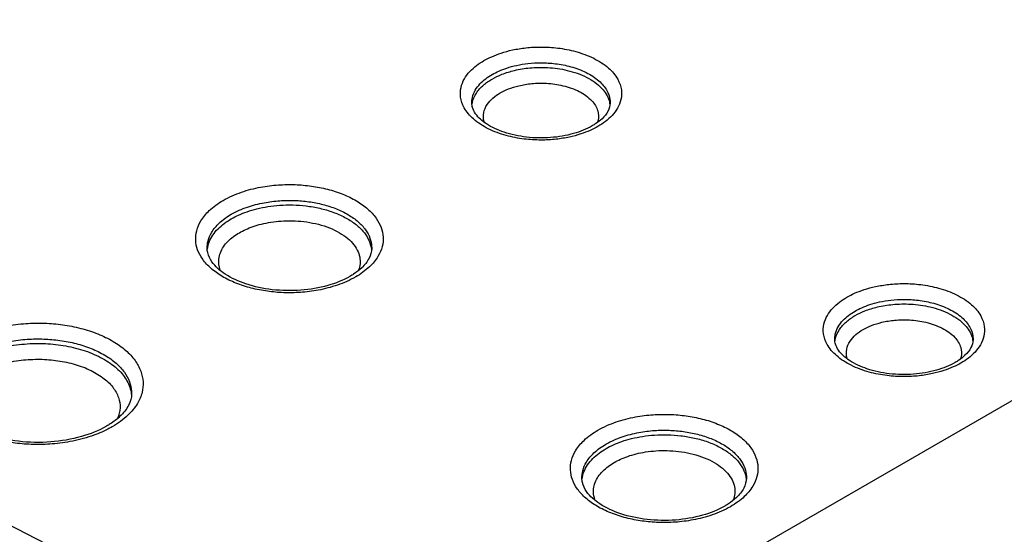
# Model space of a CAD drawing. Header units: inches. Extents: x 0 to 34, y 0 to 22.
# Tile 15 of 60: x 6.917 to 7.218, y 13.465 to 13.622. Entities that reach past the tile are written whole.
import ezdxf

# ---------------------------------------------------------------- set-up
doc = ezdxf.new("R2010")
doc.units = ezdxf.units.IN
doc.header["$LTSCALE"] = 1.87
doc.header["$MEASUREMENT"] = 0
doc.layers.get('0').update_dxf_attribs({"linetype": 'CONTINUOUS'})

msp = doc.modelspace()

# ---------------------------------------------------------------- linework, layer by layer
at = {"color": 7, "linetype": 'CONTINUOUS'}
for p, q in [((7.41746, 13.61931), (7.04214, 13.4026)), ((7.05534, 13.59605), (7.05534, 13.59608)), ((7.16602, 13.52386), (7.16601, 13.52389)), ((6.95161, 13.50743), (6.95161, 13.50742))]:
    msp.add_line(p, q, dxfattribs=at)
for points, knots in [([(6.01057, 13.97186), (6.09771, 13.91893), (6.30956, 13.79351), (6.65279, 13.60233), (6.91102, 13.46831), (7.04214, 13.4026)], [0, 0, 0, 0, 0.259527, 0.626647, 1, 1, 1, 1]), ([(7.05904, 13.60905), (7.05981, 13.60949), (7.06152, 13.61035), (7.06443, 13.61146), (7.06791, 13.6124), (7.07197, 13.61305), (7.0766, 13.6133), (7.08172, 13.61299), (7.08715, 13.61195), (7.09246, 13.61), (7.09692, 13.60718), (7.09988, 13.60378), (7.10113, 13.6003), (7.10103, 13.59812), (7.10081, 13.59716)], [0, 0, 0, 0, 0.052119, 0.112848, 0.183283, 0.264139, 0.355385, 0.456146, 0.565753, 0.680959, 0.787545, 0.874277, 0.941866, 1, 1, 1, 1]), ([(7.06036, 13.58827), (7.05874, 13.58908), (7.05594, 13.59085), (7.05298, 13.59425), (7.05173, 13.59772), (7.05188, 13.60085), (7.05298, 13.60352), (7.05467, 13.60576), (7.05673, 13.60759), (7.05826, 13.6086), (7.05904, 13.60905)], [0, 0, 0, 0, 0.198733, 0.360448, 0.486469, 0.594862, 0.697714, 0.799417, 0.900499, 1, 1, 1, 1]), ([(7.06152, 13.60481), (7.06218, 13.60519), (7.06364, 13.60593), (7.06614, 13.60688), (7.06912, 13.60768), (7.07261, 13.60825), (7.07658, 13.60846), (7.08097, 13.6082), (7.08563, 13.6073), (7.09018, 13.60563), (7.09401, 13.60321), (7.09655, 13.60029), (7.09745, 13.59778), (7.09753, 13.59642), (7.09752, 13.59605)], [0, 0, 0, 0, 0.053903, 0.116716, 0.189571, 0.273212, 0.367602, 0.471833, 0.585221, 0.704347, 0.814498, 0.904161, 0.974069, 1, 1, 1, 1]), ([(7.06154, 13.60344), (7.0625, 13.60399), (7.06472, 13.60504), (7.06857, 13.60622), (7.07325, 13.60698), (7.07868, 13.60708), (7.0846, 13.60625), (7.09035, 13.60427), (7.09493, 13.60114), (7.09696, 13.598), (7.09734, 13.59632), (7.09738, 13.59604)], [0, 0, 0, 0, 0.081592, 0.179891, 0.296334, 0.429747, 0.578229, 0.734834, 0.873982, 0.979315, 1, 1, 1, 1]), ([(7.05552, 13.59779), (7.0557, 13.59858), (7.05632, 13.60007), (7.05777, 13.60199), (7.05954, 13.60356), (7.06085, 13.60443), (7.06152, 13.60481)], [0, 0, 0, 0, 0.253872, 0.504912, 0.754411, 1, 1, 1, 1]), ([(7.05675, 13.59916), (7.05734, 13.60006), (7.05882, 13.60166), (7.0606, 13.6029), (7.06154, 13.60344)], [0, 0, 0, 0, 0.498062, 1, 1, 1, 1]), ([(7.06401, 13.5992), (7.06481, 13.59966), (7.06666, 13.60053), (7.06988, 13.60152), (7.07379, 13.60216), (7.07831, 13.60224), (7.08326, 13.60155), (7.08655, 13.60041), (7.08813, 13.59959)], [0, 0, 0, 0, 0.111027, 0.244804, 0.403288, 0.584908, 0.787067, 1, 1, 1, 1]), ([(7.05543, 13.59573), (7.05545, 13.59589), (7.05564, 13.59711), (7.05616, 13.59826), (7.05675, 13.59916)], [0, 0, 0, 0, 0.133935, 1, 1, 1, 1]), ([(7.0591, 13.5904), (7.05885, 13.5913), (7.05877, 13.59319), (7.0599, 13.59573), (7.06174, 13.59772), (7.06323, 13.59875), (7.06401, 13.5992)], [0, 0, 0, 0, 0.256468, 0.502077, 0.750069, 1, 1, 1, 1]), ([(7.05982, 13.58975), (7.05854, 13.59059), (7.05682, 13.59203), (7.05577, 13.59407), (7.05556, 13.59473)], [0, 0, 0, 0, 0.688414, 1, 1, 1, 1]), ([(7.09193, 13.5968), (7.09274, 13.59591), (7.09395, 13.59405), (7.09407, 13.5916), (7.09379, 13.59047), (7.09372, 13.59026)], [0, 0, 0, 0, 0.506792, 0.910191, 1, 1, 1, 1]), ([(7.09752, 13.59605), (7.0975, 13.59524), (7.09695, 13.59343), (7.09577, 13.59202), (7.09505, 13.59133)], [0, 0, 0, 0, 0.451153, 1, 1, 1, 1]), ([(7.10081, 13.59716), (7.1006, 13.59624), (7.09988, 13.5945), (7.09819, 13.59227), (7.09681, 13.59103), (7.09608, 13.59047)], [0, 0, 0, 0, 0.336517, 0.669274, 1, 1, 1, 1]), ([(7.07939, 13.58557), (7.07692, 13.58538), (7.0721, 13.58547), (7.06543, 13.58687), (7.06147, 13.58866), (7.05982, 13.58975)], [0, 0, 0, 0, 0.364906, 0.708661, 1, 1, 1, 1]), ([(7.08511, 13.58573), (7.08377, 13.58544), (7.08089, 13.58497), (7.07626, 13.58472), (7.07115, 13.58503), (7.06571, 13.58608), (7.06211, 13.58739), (7.06036, 13.58827)], [0, 0, 0, 0, 0.162467, 0.345813, 0.548276, 0.768513, 1, 1, 1, 1]), ([(7.09382, 13.58897), (7.09305, 13.58853), (7.09134, 13.58767), (7.08955, 13.58699), (7.08857, 13.58667)], [0, 0, 0, 0, 0.461847, 1, 1, 1, 1]), ([(6.97952, 13.5664), (6.98129, 13.56742), (6.98503, 13.56906), (6.99075, 13.57052), (6.99625, 13.57121), (7.00145, 13.57129), (7.00646, 13.57086), (7.01135, 13.56991), (7.01599, 13.56842), (7.02015, 13.56642), (7.02361, 13.56398), (7.0262, 13.56122), (7.02783, 13.55825), (7.02846, 13.55522), (7.02814, 13.55215), (7.0273, 13.55024), (7.02674, 13.54931)], [0, 0, 0, 0, 0.097827, 0.193956, 0.281583, 0.362769, 0.441996, 0.52199, 0.600568, 0.674679, 0.742115, 0.801926, 0.854521, 0.901726, 0.948108, 1, 1, 1, 1]), ([(6.97925, 13.54321), (6.97804, 13.54393), (6.97585, 13.54547), (6.97326, 13.54824), (6.97164, 13.5512), (6.971, 13.55424), (6.97133, 13.55731), (6.97272, 13.56048), (6.97546, 13.56371), (6.97801, 13.56553), (6.97952, 13.5664)], [0, 0, 0, 0, 0.142364, 0.268631, 0.379664, 0.479317, 0.577234, 0.686783, 0.824092, 1, 1, 1, 1]), ([(6.98199, 13.56216), (6.98355, 13.56306), (6.98683, 13.5645), (6.99185, 13.56578), (6.99668, 13.56638), (7.00124, 13.56645), (7.00564, 13.56608), (7.00993, 13.56524), (7.014, 13.56394), (7.01765, 13.56218), (7.02069, 13.56004), (7.02296, 13.55761), (7.02439, 13.55501), (7.02481, 13.553), (7.02482, 13.55194), (7.02482, 13.55174)], [0, 0, 0, 0, 0.107237, 0.212615, 0.308666, 0.39765, 0.484482, 0.572157, 0.658284, 0.739517, 0.813436, 0.878998, 0.93665, 0.988388, 1, 1, 1, 1]), ([(6.98201, 13.56078), (6.98273, 13.5612), (6.98431, 13.562), (6.98692, 13.56303), (6.9899, 13.56391), (6.99324, 13.56458), (6.9969, 13.56499), (7.00081, 13.56507), (7.00489, 13.56478), (7.009, 13.56408), (7.01297, 13.56293), (7.01659, 13.56137), (7.0197, 13.55943), (7.02215, 13.5572), (7.02385, 13.55476), (7.02452, 13.55287), (7.02469, 13.55187), (7.02471, 13.55173)], [0, 0, 0, 0, 0.051255, 0.108525, 0.172101, 0.241945, 0.317593, 0.398141, 0.482343, 0.568569, 0.654057, 0.735624, 0.810733, 0.878132, 0.937898, 0.991405, 1, 1, 1, 1]), ([(6.97465, 13.55174), (6.97463, 13.55252), (6.97484, 13.55425), (6.97603, 13.55696), (6.97843, 13.5598), (6.98067, 13.5614), (6.98199, 13.56216)], [0, 0, 0, 0, 0.174125, 0.388075, 0.656251, 1, 1, 1, 1]), ([(6.97527, 13.55369), (6.97555, 13.55444), (6.97633, 13.55588), (6.97793, 13.55778), (6.97985, 13.55943), (6.98127, 13.56036), (6.98201, 13.56078)], [0, 0, 0, 0, 0.24118, 0.489199, 0.743196, 1, 1, 1, 1]), ([(6.98449, 13.55655), (6.98511, 13.55691), (6.98646, 13.5576), (6.98871, 13.55848), (6.99127, 13.55924), (6.99414, 13.55981), (6.99729, 13.56016), (7.00066, 13.56024), (7.00417, 13.55999), (7.0077, 13.55938), (7.01112, 13.5584), (7.01424, 13.55705), (7.01611, 13.55588), (7.01694, 13.55524)], [0, 0, 0, 0, 0.063219, 0.133858, 0.212275, 0.298421, 0.391726, 0.491076, 0.594933, 0.701288, 0.806734, 0.907349, 1, 1, 1, 1]), ([(6.97861, 13.54525), (6.97848, 13.54562), (6.97819, 13.54667), (6.97811, 13.54845), (6.97861, 13.55048), (6.9796, 13.55233), (6.98097, 13.55396), (6.98207, 13.5549), (6.98265, 13.55534)], [0, 0, 0, 0, 0.099654, 0.278534, 0.453383, 0.630771, 0.813188, 1, 1, 1, 1]), ([(7.01694, 13.55524), (7.01769, 13.55467), (7.01902, 13.55346), (7.02005, 13.55199), (7.02043, 13.55124)], [0, 0, 0, 0, 0.530007, 1, 1, 1, 1]), ([(7.01145, 13.54044), (7.00876, 13.53967), (7.00312, 13.53872), (6.99464, 13.53888), (6.98676, 13.54052), (6.9804, 13.54341), (6.97636, 13.54681), (6.97505, 13.54948), (6.97482, 13.55046)], [0, 0, 0, 0, 0.20482, 0.418052, 0.619494, 0.791756, 0.926645, 1, 1, 1, 1]), ([(7.02043, 13.55124), (7.02077, 13.55057), (7.02126, 13.54919), (7.02136, 13.54707), (7.02104, 13.54575), (7.02081, 13.54514)], [0, 0, 0, 0, 0.357761, 0.689931, 1, 1, 1, 1]), ([(7.02401, 13.54874), (7.02345, 13.54764), (7.02198, 13.54588), (7.02018, 13.54449), (7.01931, 13.54391)], [0, 0, 0, 0, 0.538066, 1, 1, 1, 1]), ([(7.04203, 12.60923), (6.8981, 12.68049), (6.61498, 12.82608), (6.20138, 13.05575), (5.80331, 13.29439), (5.54607, 13.46091), (5.42027, 13.54561)], [0, 0, 0, 0, 0.257122, 0.509561, 0.757213, 1, 1, 1, 1]), ([(7.01435, 13.54054), (7.01245, 13.53989), (7.00872, 13.53893), (7.00321, 13.53825), (6.99802, 13.53816), (6.99301, 13.53859), (6.98812, 13.53954), (6.98347, 13.54103), (6.98059, 13.54242), (6.97925, 13.54321)], [0, 0, 0, 0, 0.166645, 0.318549, 0.45929, 0.596633, 0.735307, 0.871526, 1, 1, 1, 1]), ([(7.16972, 13.53686), (7.17048, 13.5373), (7.17219, 13.53816), (7.1751, 13.53927), (7.17858, 13.5402), (7.18264, 13.54086), (7.18727, 13.54111), (7.19239, 13.5408), (7.19783, 13.53976), (7.20313, 13.53781), (7.20759, 13.53498), (7.21056, 13.53159), (7.21181, 13.52811), (7.2117, 13.52593), (7.21148, 13.52497)], [0, 0, 0, 0, 0.052119, 0.112848, 0.183283, 0.264139, 0.355385, 0.456146, 0.565753, 0.680959, 0.787545, 0.874277, 0.941866, 1, 1, 1, 1]), ([(7.17103, 13.51608), (7.16941, 13.51688), (7.16661, 13.51866), (7.16365, 13.52205), (7.1624, 13.52553), (7.16255, 13.52866), (7.16365, 13.53133), (7.16534, 13.53356), (7.1674, 13.5354), (7.16893, 13.53641), (7.16972, 13.53686)], [0, 0, 0, 0, 0.198733, 0.360448, 0.486469, 0.594862, 0.697714, 0.799417, 0.900499, 1, 1, 1, 1]), ([(7.17219, 13.53262), (7.17285, 13.533), (7.17432, 13.53374), (7.17681, 13.53469), (7.17979, 13.53549), (7.18328, 13.53605), (7.18725, 13.53627), (7.19164, 13.536), (7.1963, 13.53511), (7.20085, 13.53344), (7.20468, 13.53101), (7.20722, 13.5281), (7.20812, 13.52559), (7.2082, 13.52423), (7.20819, 13.52386)], [0, 0, 0, 0, 0.053903, 0.116716, 0.189571, 0.273212, 0.367602, 0.471833, 0.585221, 0.704347, 0.814498, 0.904161, 0.974069, 1, 1, 1, 1]), ([(7.17221, 13.53125), (7.17317, 13.5318), (7.17539, 13.53285), (7.17924, 13.53403), (7.18392, 13.53479), (7.18935, 13.53489), (7.19527, 13.53406), (7.20102, 13.53207), (7.2056, 13.52895), (7.20763, 13.52581), (7.20801, 13.52413), (7.20806, 13.52385)], [0, 0, 0, 0, 0.081592, 0.179891, 0.296334, 0.429747, 0.578229, 0.734834, 0.873982, 0.979315, 1, 1, 1, 1]), ([(7.16619, 13.5256), (7.16637, 13.52638), (7.16699, 13.52788), (7.16844, 13.5298), (7.17021, 13.53137), (7.17152, 13.53223), (7.17219, 13.53262)], [0, 0, 0, 0, 0.253872, 0.504912, 0.754411, 1, 1, 1, 1]), ([(7.16742, 13.52697), (7.16801, 13.52787), (7.16949, 13.52947), (7.17127, 13.5307), (7.17221, 13.53125)], [0, 0, 0, 0, 0.498062, 1, 1, 1, 1]), ([(6.90033, 13.52354), (6.90233, 13.52469), (6.90655, 13.52653), (6.913, 13.52818), (6.91921, 13.52894), (6.92503, 13.52902), (6.93063, 13.52854), (6.93608, 13.52747), (6.94126, 13.52581), (6.94592, 13.52358), (6.94979, 13.52086), (6.95269, 13.51778), (6.95452, 13.51448), (6.95526, 13.5111), (6.95494, 13.50766), (6.95402, 13.50551), (6.9534, 13.50446)], [0, 0, 0, 0, 0.098258, 0.195379, 0.283559, 0.364638, 0.443463, 0.523075, 0.6014, 0.675339, 0.742642, 0.802314, 0.854714, 0.901647, 0.947887, 1, 1, 1, 1]), ([(7.17469, 13.52701), (7.17549, 13.52747), (7.17734, 13.52834), (7.18055, 13.52933), (7.18446, 13.52996), (7.18899, 13.53005), (7.19393, 13.52936), (7.19722, 13.52822), (7.1988, 13.5274)], [0, 0, 0, 0, 0.111027, 0.244804, 0.403288, 0.584908, 0.787067, 1, 1, 1, 1]), ([(7.1661, 13.52354), (7.16612, 13.5237), (7.16631, 13.52492), (7.16683, 13.52607), (7.16742, 13.52697)], [0, 0, 0, 0, 0.133935, 1, 1, 1, 1]), ([(7.16977, 13.51821), (7.16952, 13.51911), (7.16944, 13.521), (7.17057, 13.52353), (7.17241, 13.52553), (7.1739, 13.52656), (7.17469, 13.52701)], [0, 0, 0, 0, 0.256468, 0.502077, 0.750069, 1, 1, 1, 1]), ([(6.90281, 13.5193), (6.90459, 13.52033), (6.90835, 13.52197), (6.9141, 13.52344), (6.91963, 13.52411), (6.92482, 13.52419), (6.9298, 13.52375), (6.93466, 13.52281), (6.93928, 13.52133), (6.94342, 13.51934), (6.94687, 13.51691), (6.94946, 13.51417), (6.95109, 13.51123), (6.95159, 13.50892), (6.95162, 13.50768), (6.95161, 13.50743)], [0, 0, 0, 0, 0.107615, 0.213912, 0.310399, 0.399108, 0.485352, 0.572462, 0.658165, 0.739069, 0.812711, 0.878003, 0.93534, 0.986692, 1, 1, 1, 1]), ([(6.90283, 13.51792), (6.90494, 13.51914), (6.90942, 13.52099), (6.91627, 13.52245), (6.9229, 13.52289), (6.92922, 13.5225), (6.93526, 13.52132), (6.94083, 13.51935), (6.94555, 13.51664), (6.94909, 13.51336), (6.95096, 13.51014), (6.95143, 13.5081), (6.95151, 13.5074)], [0, 0, 0, 0, 0.130769, 0.258268, 0.375358, 0.487161, 0.598094, 0.705445, 0.803462, 0.889033, 0.962375, 1, 1, 1, 1]), ([(7.17049, 13.51756), (7.16921, 13.5184), (7.1675, 13.51984), (7.16644, 13.52188), (7.16624, 13.52254)], [0, 0, 0, 0, 0.688414, 1, 1, 1, 1]), ([(7.2026, 13.52461), (7.20341, 13.52372), (7.20462, 13.52186), (7.20474, 13.51941), (7.20446, 13.51828), (7.2044, 13.51807)], [0, 0, 0, 0, 0.506792, 0.910191, 1, 1, 1, 1]), ([(7.20819, 13.52386), (7.20817, 13.52305), (7.20762, 13.52124), (7.20644, 13.51983), (7.20572, 13.51914)], [0, 0, 0, 0, 0.451153, 1, 1, 1, 1]), ([(7.21148, 13.52497), (7.21127, 13.52405), (7.21056, 13.52231), (7.20886, 13.52008), (7.20748, 13.51884), (7.20675, 13.51828)], [0, 0, 0, 0, 0.336517, 0.669274, 1, 1, 1, 1]), ([(6.9053, 13.51369), (6.90714, 13.51475), (6.91107, 13.51637), (6.91707, 13.51766), (6.92289, 13.51805), (6.92844, 13.5177), (6.93375, 13.51667), (6.93863, 13.51494), (6.94278, 13.51257), (6.94589, 13.50969), (6.94722, 13.5074), (6.94761, 13.50626)], [0, 0, 0, 0, 0.135245, 0.267804, 0.389642, 0.505931, 0.62125, 0.732836, 0.834739, 0.923719, 1, 1, 1, 1]), ([(7.19006, 13.51338), (7.18759, 13.51319), (7.18277, 13.51328), (7.1761, 13.51468), (7.17215, 13.51647), (7.17049, 13.51756)], [0, 0, 0, 0, 0.364906, 0.708661, 1, 1, 1, 1]), ([(7.20449, 13.51678), (7.20372, 13.51634), (7.20201, 13.51548), (7.20022, 13.5148), (7.19924, 13.51447)], [0, 0, 0, 0, 0.461847, 1, 1, 1, 1]), ([(7.19579, 13.51354), (7.19445, 13.51325), (7.19156, 13.51278), (7.18693, 13.51253), (7.18182, 13.51284), (7.17638, 13.51388), (7.17278, 13.5152), (7.17103, 13.51608)], [0, 0, 0, 0, 0.162467, 0.345813, 0.548276, 0.768513, 1, 1, 1, 1]), ([(6.93629, 13.49434), (6.93325, 13.49347), (6.92686, 13.49239), (6.91726, 13.49257), (6.90833, 13.49444), (6.90108, 13.49773), (6.89637, 13.5017), (6.89485, 13.5049), (6.89459, 13.50614)], [0, 0, 0, 0, 0.202486, 0.412995, 0.612216, 0.783541, 0.919168, 1, 1, 1, 1]), ([(6.94761, 13.50626), (6.94796, 13.50525), (6.9483, 13.50305), (6.94775, 13.50089), (6.94731, 13.49988)], [0, 0, 0, 0, 0.492966, 1, 1, 1, 1]), ([(5.44028, 13.50308), (5.5662, 13.41829), (5.82364, 13.25164), (6.22195, 13.01285), (6.63565, 12.78313), (6.91879, 12.63752), (7.06272, 12.56626)], [0, 0, 0, 0, 0.242916, 0.490612, 0.743007, 1, 1, 1, 1]), ([(6.95065, 13.50387), (6.95, 13.5026), (6.94828, 13.50051), (6.94614, 13.49888), (6.94508, 13.49819)], [0, 0, 0, 0, 0.527489, 1, 1, 1, 1]), ([(6.93942, 13.49451), (6.93726, 13.49377), (6.93304, 13.49269), (6.92684, 13.49193), (6.92102, 13.49185), (6.91542, 13.49234), (6.90997, 13.4934), (6.90479, 13.49506), (6.90013, 13.49729), (6.89741, 13.49921), (6.89622, 13.50025)], [0, 0, 0, 0, 0.15072, 0.287562, 0.413387, 0.535714, 0.659261, 0.78081, 0.895555, 1, 1, 1, 1]), ([(7.09378, 13.49628), (7.09555, 13.49731), (7.0993, 13.49894), (7.10501, 13.50041), (7.11052, 13.50109), (7.11571, 13.50117), (7.12073, 13.50074), (7.12562, 13.4998), (7.13026, 13.49831), (7.13442, 13.49631), (7.13788, 13.49387), (7.14047, 13.4911), (7.14209, 13.48814), (7.14273, 13.4851), (7.1424, 13.48203), (7.14156, 13.48012), (7.141, 13.47919)], [0, 0, 0, 0, 0.097827, 0.193956, 0.281583, 0.362769, 0.441996, 0.52199, 0.600568, 0.674679, 0.742115, 0.801926, 0.854521, 0.901726, 0.948108, 1, 1, 1, 1]), ([(7.09352, 13.47309), (7.09231, 13.47381), (7.09012, 13.47535), (7.08753, 13.47812), (7.08591, 13.48108), (7.08527, 13.48412), (7.0856, 13.48719), (7.08699, 13.49036), (7.08972, 13.4936), (7.09228, 13.49541), (7.09378, 13.49628)], [0, 0, 0, 0, 0.142364, 0.268631, 0.379664, 0.479317, 0.577234, 0.686783, 0.824092, 1, 1, 1, 1]), ([(7.09626, 13.49205), (7.09781, 13.49294), (7.1011, 13.49438), (7.10611, 13.49566), (7.11095, 13.49627), (7.1155, 13.49634), (7.1199, 13.49596), (7.12419, 13.49513), (7.12827, 13.49382), (7.13192, 13.49207), (7.13496, 13.48993), (7.13723, 13.4875), (7.13865, 13.4849), (7.13908, 13.48289), (7.13909, 13.48182), (7.13909, 13.48163)], [0, 0, 0, 0, 0.107237, 0.212615, 0.308666, 0.39765, 0.484482, 0.572157, 0.658284, 0.739517, 0.813436, 0.878998, 0.93665, 0.988388, 1, 1, 1, 1]), ([(7.09628, 13.49067), (7.097, 13.49109), (7.09858, 13.49189), (7.10118, 13.49292), (7.10416, 13.4938), (7.1075, 13.49447), (7.11116, 13.49487), (7.11508, 13.49496), (7.11915, 13.49467), (7.12327, 13.49396), (7.12723, 13.49282), (7.13086, 13.49125), (7.13397, 13.48931), (7.13642, 13.48708), (7.13811, 13.48465), (7.13879, 13.48276), (7.13896, 13.48176), (7.13898, 13.48162)], [0, 0, 0, 0, 0.051255, 0.108525, 0.172101, 0.241945, 0.317593, 0.398141, 0.482343, 0.568569, 0.654057, 0.735624, 0.810733, 0.878132, 0.937898, 0.991405, 1, 1, 1, 1]), ([(7.08891, 13.48162), (7.0889, 13.4824), (7.0891, 13.48414), (7.0903, 13.48685), (7.09269, 13.48969), (7.09493, 13.49128), (7.09626, 13.49205)], [0, 0, 0, 0, 0.174125, 0.388075, 0.656251, 1, 1, 1, 1]), ([(7.08953, 13.48357), (7.08982, 13.48432), (7.0906, 13.48576), (7.09219, 13.48767), (7.09411, 13.48931), (7.09554, 13.49024), (7.09628, 13.49067)], [0, 0, 0, 0, 0.24118, 0.489199, 0.743196, 1, 1, 1, 1]), ([(7.09875, 13.48643), (7.09937, 13.48679), (7.10073, 13.48748), (7.10297, 13.48837), (7.10554, 13.48912), (7.10841, 13.4897), (7.11156, 13.49005), (7.11493, 13.49012), (7.11843, 13.48987), (7.12197, 13.48927), (7.12538, 13.48828), (7.12851, 13.48693), (7.13037, 13.48577), (7.13121, 13.48513)], [0, 0, 0, 0, 0.063219, 0.133858, 0.212275, 0.298421, 0.391726, 0.491076, 0.594933, 0.701288, 0.806734, 0.907349, 1, 1, 1, 1]), ([(7.09288, 13.47513), (7.09275, 13.4755), (7.09246, 13.47655), (7.09237, 13.47834), (7.09287, 13.48037), (7.09387, 13.48221), (7.09524, 13.48385), (7.09633, 13.48479), (7.09691, 13.48522)], [0, 0, 0, 0, 0.099654, 0.278534, 0.453383, 0.630771, 0.813188, 1, 1, 1, 1]), ([(7.13121, 13.48513), (7.13196, 13.48455), (7.13329, 13.48335), (7.13431, 13.48187), (7.13469, 13.48112)], [0, 0, 0, 0, 0.530007, 1, 1, 1, 1]), ([(7.12572, 13.47033), (7.12303, 13.46956), (7.11739, 13.46861), (7.10891, 13.46876), (7.10103, 13.47041), (7.09467, 13.4733), (7.09063, 13.47669), (7.08932, 13.47936), (7.08908, 13.48034)], [0, 0, 0, 0, 0.20482, 0.418052, 0.619494, 0.791756, 0.926645, 1, 1, 1, 1]), ([(7.13469, 13.48112), (7.13503, 13.48045), (7.13552, 13.47908), (7.13562, 13.47695), (7.13531, 13.47563), (7.13508, 13.47502)], [0, 0, 0, 0, 0.357761, 0.689931, 1, 1, 1, 1]), ([(7.13827, 13.47862), (7.13771, 13.47753), (7.13625, 13.47576), (7.13445, 13.47437), (7.13358, 13.4738)], [0, 0, 0, 0, 0.538066, 1, 1, 1, 1]), ([(7.12862, 13.47043), (7.12672, 13.46977), (7.12299, 13.46882), (7.11748, 13.46813), (7.11229, 13.46805), (7.10727, 13.46848), (7.10238, 13.46943), (7.09774, 13.47092), (7.09485, 13.4723), (7.09352, 13.47309)], [0, 0, 0, 0, 0.166645, 0.318549, 0.45929, 0.596633, 0.735307, 0.871526, 1, 1, 1, 1])]:
    msp.add_open_spline(points, degree=3, knots=knots, dxfattribs=at)
for points in [[(7.05534, 13.59608), (7.05534, 13.59666), (7.0554, 13.59723), (7.05552, 13.59779)], [(7.08813, 13.59959), (7.08953, 13.59887), (7.09085, 13.59797), (7.09193, 13.5968)], [(7.05556, 13.59473), (7.05543, 13.59517), (7.05535, 13.59561), (7.05534, 13.59605)], [(7.09738, 13.59604), (7.09741, 13.59587), (7.09743, 13.59571), (7.09745, 13.59554)], [(7.09505, 13.59133), (7.09447, 13.59078), (7.09384, 13.59029), (7.09318, 13.58984)], [(7.09207, 13.58915), (7.09029, 13.58812), (7.08836, 13.58736), (7.08638, 13.5868)], [(7.09318, 13.58984), (7.09282, 13.58959), (7.09245, 13.58936), (7.09207, 13.58915)], [(7.09608, 13.59047), (7.09536, 13.58992), (7.0946, 13.58942), (7.09382, 13.58897)], [(7.08638, 13.5868), (7.0841, 13.58614), (7.08175, 13.58575), (7.07939, 13.58557)], [(7.08857, 13.58667), (7.08744, 13.58629), (7.08628, 13.58598), (7.08511, 13.58573)], [(6.98265, 13.55534), (6.98323, 13.55578), (6.98385, 13.55618), (6.98449, 13.55655)], [(6.97472, 13.55148), (6.97481, 13.55224), (6.975, 13.55298), (6.97527, 13.55369)], [(6.97482, 13.55046), (6.97472, 13.55088), (6.97465, 13.55131), (6.97465, 13.55174)], [(7.02482, 13.55174), (7.0248, 13.5507), (7.02449, 13.54967), (7.02401, 13.54874)], [(7.02674, 13.54931), (7.02603, 13.54814), (7.02515, 13.54709), (7.02416, 13.54615)], [(7.02471, 13.55173), (7.02473, 13.5516), (7.02474, 13.55147), (7.02476, 13.55134)], [(7.0182, 13.54323), (7.01609, 13.54201), (7.0138, 13.54111), (7.01145, 13.54044)], [(7.01931, 13.54391), (7.01895, 13.54367), (7.01857, 13.54345), (7.0182, 13.54323)], [(7.02416, 13.54615), (7.02289, 13.54495), (7.02146, 13.54393), (7.01995, 13.54305)], [(7.01995, 13.54305), (7.01818, 13.54203), (7.01629, 13.54121), (7.01435, 13.54054)], [(7.16602, 13.52389), (7.16601, 13.52447), (7.16607, 13.52504), (7.16619, 13.5256)], [(7.1988, 13.5274), (7.2002, 13.52668), (7.20153, 13.52578), (7.2026, 13.52461)], [(7.16624, 13.52254), (7.1661, 13.52297), (7.16602, 13.52342), (7.16602, 13.52386)], [(7.20806, 13.52385), (7.20808, 13.52368), (7.2081, 13.52352), (7.20812, 13.52335)], [(7.20274, 13.51695), (7.20096, 13.51593), (7.19903, 13.51517), (7.19706, 13.51461)], [(7.20385, 13.51765), (7.20349, 13.5174), (7.20312, 13.51717), (7.20274, 13.51695)], [(7.20572, 13.51914), (7.20514, 13.51859), (7.20451, 13.5181), (7.20385, 13.51765)], [(7.20675, 13.51828), (7.20603, 13.51773), (7.20527, 13.51723), (7.20449, 13.51678)], [(7.19706, 13.51461), (7.19477, 13.51395), (7.19242, 13.51356), (7.19006, 13.51338)], [(7.19924, 13.51447), (7.19811, 13.5141), (7.19695, 13.51379), (7.19579, 13.51354)], [(6.95161, 13.50742), (6.95159, 13.5062), (6.95122, 13.50497), (6.95065, 13.50387)], [(6.95151, 13.5074), (6.95154, 13.50723), (6.95155, 13.50705), (6.95156, 13.50687)], [(6.9534, 13.50446), (6.95261, 13.50312), (6.95161, 13.50192), (6.95049, 13.50085)], [(6.94508, 13.49819), (6.94471, 13.49795), (6.94434, 13.49773), (6.94396, 13.49751)], [(6.95049, 13.50085), (6.94905, 13.49948), (6.94743, 13.49832), (6.94572, 13.49734)], [(6.94396, 13.49751), (6.94157, 13.49613), (6.93896, 13.4951), (6.93629, 13.49434)], [(6.94438, 13.49661), (6.94278, 13.49578), (6.94112, 13.49509), (6.93942, 13.49451)], [(6.94572, 13.49734), (6.94528, 13.49708), (6.94483, 13.49684), (6.94438, 13.49661)], [(7.09691, 13.48522), (7.0975, 13.48566), (7.09812, 13.48607), (7.09875, 13.48643)], [(7.08899, 13.48137), (7.08907, 13.48212), (7.08926, 13.48286), (7.08953, 13.48357)], [(7.08908, 13.48034), (7.08898, 13.48076), (7.08892, 13.48119), (7.08891, 13.48162)], [(7.13909, 13.48162), (7.13906, 13.48059), (7.13875, 13.47955), (7.13827, 13.47862)], [(7.13898, 13.48162), (7.13899, 13.48148), (7.13901, 13.48135), (7.13902, 13.48122)], [(7.141, 13.47919), (7.1403, 13.47802), (7.13941, 13.47697), (7.13842, 13.47603)], [(7.13842, 13.47603), (7.13716, 13.47483), (7.13572, 13.47381), (7.13421, 13.47294)], [(7.13246, 13.47311), (7.13036, 13.4719), (7.12807, 13.471), (7.12572, 13.47033)], [(7.13421, 13.47294), (7.13244, 13.47192), (7.13056, 13.47109), (7.12862, 13.47043)], [(7.13358, 13.4738), (7.13321, 13.47356), (7.13284, 13.47333), (7.13246, 13.47311)]]:
    msp.add_open_spline(points, degree=3, dxfattribs=at)

doc.saveas('drawing.dxf')
